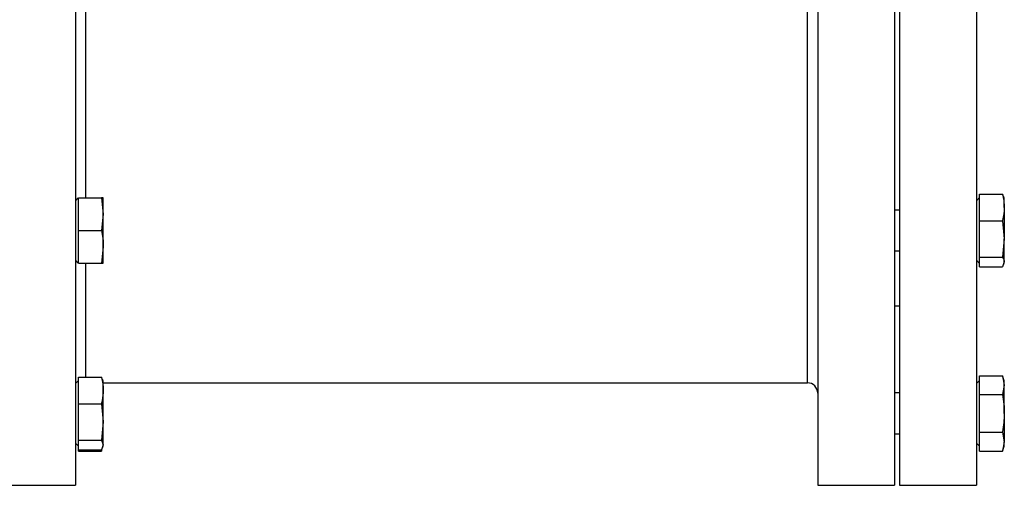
# Model space of a CAD drawing. Header units: millimetres. Extents: x 3 to 4919, y -224 to 3490.
# Tile 38 of 55: x 3197 to 3390, y 1910 to 2001. Entities that reach past the tile are written whole.
import ezdxf

# ---------------------------------------------------------------- set-up
doc = ezdxf.new("R2010")
doc.units = ezdxf.units.MM

msp = doc.modelspace()

# ---------------------------------------------------------------- linework, layer by layer
at = {"color": 7, "linetype": 'Continuous', "lineweight": 25}
for p, q in [((3208.31, 2057.89), (3208.31, 1910.24)), ((3368.31, 2031.29), (3368.31, 1910.24)), ((3369.31, 2031.29), (3369.31, 1910.24)), ((3384.31, 2032.58), (3384.31, 1910.24)), ((3353.31, 2011.06), (3353.31, 1910.24)), ((3208.86, 1966.34), (3208.31, 1965.79)), ((3208.91, 1963.85), (3208.91, 1966.34)), ((3208.91, 1966.34), (3213.4, 1966.34)), ((3213.4, 1966.34), (3213.76, 1963.16)), ((3213.76, 1963.16), (3213.76, 1966.34)), ((3384.91, 1966.39), (3384.31, 1965.79)), ((3384.91, 1965.05), (3384.91, 1967.08)), ((3384.91, 1967.08), (3389.4, 1967.08)), ((3389.59, 1966.57), (3389.4, 1967.08)), ((3389.76, 1966.34), (3389.67, 1966.6)), ((3389.76, 1964.48), (3389.76, 1966.34)), ((3208.91, 1962.47), (3208.91, 1963.85)), ((3369.31, 1963.98), (3368.31, 1963.98)), ((3384.91, 1963.91), (3384.91, 1965.05)), ((3384.91, 1961.88), (3384.91, 1963.91)), ((3389.76, 1964.48), (3389.76, 1958.33)), ((3208.91, 1959.98), (3208.91, 1962.47)), ((3213.76, 1963.16), (3213.4, 1959.98)), ((3213.76, 1956.8), (3213.76, 1963.16)), ((3384.91, 1961.88), (3389.4, 1961.88)), ((3384.91, 1959.1), (3384.91, 1961.88)), ((3389.4, 1961.88), (3389.76, 1958.33)), ((3208.91, 1957.49), (3208.91, 1959.98)), ((3208.91, 1959.98), (3213.4, 1959.98)), ((3384.91, 1957.56), (3384.91, 1959.1)), ((3389.76, 1958.33), (3389.4, 1954.78)), ((3389.76, 1953.83), (3389.76, 1958.33)), ((3208.91, 1956.1), (3208.91, 1957.49)), ((3208.91, 1953.61), (3208.91, 1956.1)), ((3213.76, 1956.8), (3213.4, 1953.61)), ((3213.76, 1953.61), (3213.76, 1956.8)), ((3384.91, 1954.78), (3384.91, 1957.56)), ((3208.31, 1954.16), (3208.86, 1953.61)), ((3368.31, 1955.98), (3369.31, 1955.98)), ((3384.31, 1954.16), (3384.91, 1953.56)), ((3384.91, 1954.78), (3389.4, 1954.78)), ((3384.91, 1954.04), (3384.91, 1954.78)), ((3208.91, 1953.61), (3213.4, 1953.61)), ((3384.91, 1953.62), (3384.91, 1954.04)), ((3384.91, 1952.88), (3384.91, 1953.62)), ((3384.91, 1952.88), (3389.4, 1952.88)), ((3389.76, 1953.83), (3389.4, 1952.88)), ((3389.67, 1953.36), (3389.76, 1953.61)), ((3389.76, 1953.61), (3389.76, 1953.83)), ((3368.31, 1945.24), (3369.31, 1945.24)), ((3208.91, 1929.33), (3208.91, 1931.36)), ((3208.91, 1931.36), (3213.4, 1931.36)), ((3213.59, 1930.85), (3213.4, 1931.36)), ((3384.91, 1930.17), (3384.91, 1931.61)), ((3384.91, 1931.61), (3389.4, 1931.61)), ((3389.76, 1930.63), (3389.4, 1931.61)), ((3389.4, 1931.61), (3389.76, 1929.77)), ((3208.91, 1930.68), (3208.31, 1930.08)), ((3208.91, 1928.2), (3208.91, 1929.33)), ((3213.76, 1930.63), (3213.67, 1930.88)), ((3213.76, 1928.76), (3213.76, 1930.63)), ((3213.76, 1930.24), (3351.31, 1930.24)), ((3384.91, 1930.68), (3384.31, 1930.08)), ((3384.91, 1929.37), (3384.91, 1930.17)), ((3384.91, 1927.94), (3384.91, 1929.37)), ((3389.76, 1929.77), (3389.4, 1927.94)), ((3389.76, 1929.77), (3389.76, 1930.63)), ((3389.76, 1924.26), (3389.76, 1929.77)), ((3208.91, 1926.16), (3208.91, 1928.2)), ((3213.76, 1922.61), (3213.76, 1928.76)), ((3369.31, 1928.26), (3368.31, 1928.26)), ((3384.91, 1925.06), (3384.91, 1927.94)), ((3384.91, 1927.94), (3389.4, 1927.94)), ((3208.91, 1926.16), (3213.4, 1926.16)), ((3208.91, 1923.39), (3208.91, 1926.16)), ((3213.4, 1926.16), (3213.76, 1922.61)), ((3208.91, 1921.84), (3208.91, 1923.39)), ((3384.91, 1923.46), (3384.91, 1925.06)), ((3384.91, 1920.59), (3384.91, 1923.46)), ((3389.76, 1924.26), (3389.76, 1918.75)), ((3208.91, 1919.06), (3208.91, 1921.84)), ((3213.76, 1922.61), (3213.4, 1919.06)), ((3213.76, 1918.11), (3213.76, 1922.61)), ((3368.31, 1920.26), (3369.31, 1920.26)), ((3384.91, 1920.59), (3389.4, 1920.59)), ((3384.91, 1919.15), (3384.91, 1920.59)), ((3389.4, 1920.59), (3389.76, 1918.75)), ((3208.31, 1918.45), (3208.91, 1917.85)), ((3208.91, 1919.06), (3213.4, 1919.06)), ((3208.91, 1918.32), (3208.91, 1919.06)), ((3208.91, 1917.91), (3208.91, 1918.32)), ((3208.91, 1917.16), (3208.91, 1917.91)), ((3213.4, 1919.06), (3213.76, 1918.11)), ((3213.76, 1918.11), (3213.4, 1917.16)), ((3213.67, 1917.64), (3213.76, 1917.9)), ((3213.76, 1917.9), (3213.76, 1918.11)), ((3384.31, 1918.45), (3384.91, 1917.85)), ((3384.91, 1918.35), (3384.91, 1919.15)), ((3384.91, 1916.91), (3384.91, 1918.35)), ((3389.76, 1918.75), (3389.4, 1916.91)), ((3389.4, 1916.91), (3389.76, 1917.9)), ((3389.76, 1917.9), (3389.76, 1918.75)), ((3208.91, 1916.91), (3208.91, 1917.16)), ((3208.91, 1917.16), (3213.4, 1917.16)), ((3208.91, 1916.91), (3213.4, 1916.91)), ((3213.4, 1916.91), (3213.57, 1917.39)), ((3213.43, 1917.05), (3213.4, 1916.91)), ((3384.91, 1916.91), (3389.4, 1916.91)), ((3193.31, 1910.24), (3208.31, 1910.24)), ((3353.31, 1910.24), (3368.31, 1910.24)), ((3369.31, 1910.24), (3384.31, 1910.24))]:
    msp.add_line(p, q, dxfattribs=at)
at = {"color": 8, "linetype": 'Continuous', "lineweight": 25}
for p, q in [((3351.31, 1930.24), (3351.31, 2010.42)), ((3210.31, 2003.39), (3210.31, 1966.34)), ((3210.31, 1953.61), (3210.31, 1931.36))]:
    msp.add_line(p, q, dxfattribs=at)
at = {"color": 7, "linetype": 'Continuous', "lineweight": 25}
msp.add_arc((3351.31, 1928.24), 2, 0, 90, dxfattribs=at)
for points, knots in [([(3213.76, 1966.34), (3213.72, 1966.34), (3213.67, 1966.34), (3213.45, 1966.34), (3213.4, 1966.34)], [0, 0, 0, 0, 0.746934, 1, 1, 1, 1]), ([(3389.4, 1967.08), (3389.45, 1966.86), (3389.67, 1966), (3389.72, 1965.13), (3389.76, 1964.48)], [0, 0, 0, 0, 0.253064, 1, 1, 1, 1]), ([(3389.76, 1964.48), (3389.69, 1963.63), (3389.63, 1962.76), (3389.41, 1961.9), (3389.4, 1961.88)], [0, 0, 0, 0, 0.973001, 1, 1, 1, 1]), ([(3213.4, 1959.98), (3213.51, 1959.45), (3213.6, 1958.92), (3213.73, 1957.86), (3213.76, 1957.33), (3213.76, 1956.8)], [0, 0, 0, 0, 0.5, 0.5, 1, 1, 1, 1]), ([(3389.4, 1954.78), (3389.51, 1954.62), (3389.6, 1954.47), (3389.73, 1954.15), (3389.76, 1953.99), (3389.76, 1953.83)], [0, 0, 0, 0, 0.5, 0.5, 1, 1, 1, 1]), ([(3213.4, 1953.61), (3213.45, 1953.61), (3213.67, 1953.61), (3213.72, 1953.61), (3213.76, 1953.61)], [0, 0, 0, 0, 0.253066, 1, 1, 1, 1]), ([(3213.4, 1931.36), (3213.41, 1931.34), (3213.63, 1930.48), (3213.69, 1929.61), (3213.76, 1928.76)], [0, 0, 0, 0, 0.0269964, 1, 1, 1, 1]), ([(3213.76, 1928.76), (3213.72, 1928.11), (3213.67, 1927.24), (3213.45, 1926.38), (3213.4, 1926.16)], [0, 0, 0, 0, 0.746936, 1, 1, 1, 1]), ([(3389.4, 1927.94), (3389.51, 1927.33), (3389.6, 1926.71), (3389.73, 1925.49), (3389.76, 1924.87), (3389.76, 1924.26)], [0, 0, 0, 0, 0.5, 0.5, 1, 1, 1, 1]), ([(3389.76, 1924.26), (3389.69, 1923.06), (3389.63, 1921.83), (3389.41, 1920.62), (3389.4, 1920.59)], [0, 0, 0, 0, 0.9730035, 1, 1, 1, 1])]:
    msp.add_open_spline(points, degree=3, knots=knots, dxfattribs=at)

doc.saveas('drawing.dxf')
